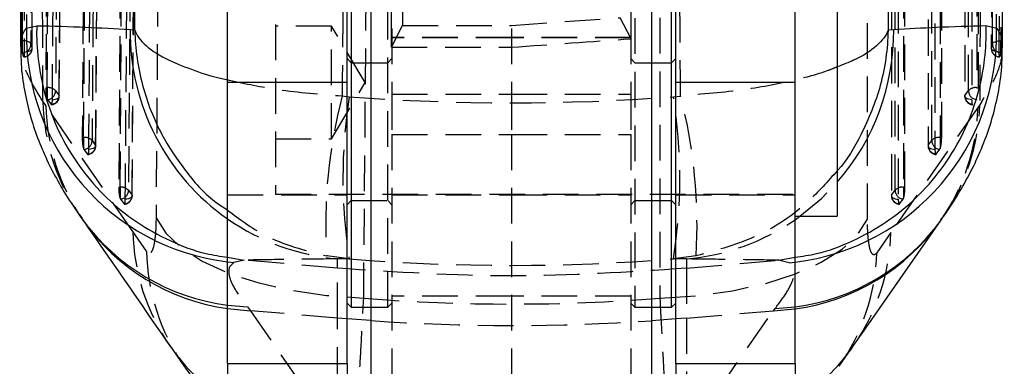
# Model space of a CAD drawing. Extents: x 36 to 353, y 12 to 287.
# Tile 10 of 15: x 318 to 353, y 214 to 226. Entities that reach past the tile are written whole.
import ezdxf

# ---------------------------------------------------------------- set-up
doc = ezdxf.new("R2010")
doc.units = 0
doc.linetypes.add('HIDDEN', pattern=[1.905, 1.27, -0.635])
doc.layers.get('0').update_dxf_attribs({"linetype": 'CONTINUOUS'})

msp = doc.modelspace()

# ---------------------------------------------------------------- linework, layer by layer
at = {"color": 7, "linetype": 'CONTINUOUS'}
for p, q in [((317.756725, 243.990124), (317.786264, 225.287754)), ((325.15932, 224.017029), (325.15932, 231.717028)), ((345.359319, 224.017029), (345.359319, 231.717028)), ((329.40932, 224.017029), (329.40932, 231.066313)), ((329.559319, 231.066311), (329.559319, 216.017186)), ((330.25932, 231.066302), (330.25932, 211.066399)), ((340.259319, 211.066399), (340.259319, 231.066302)), ((340.95932, 216.017186), (340.95932, 231.066311)), ((341.109319, 224.017029), (341.109319, 231.066313)), ((346.859319, 228.779687), (346.859319, 219.254686)), ((317.99879, 226.43704), (318.000573, 225.952208)), ((352.526543, 225.9501), (352.529458, 226.451847)), ((318.000573, 225.952208), (318.364815, 226.039874)), ((321.689056, 225.902466), (321.853601, 225.890806)), ((348.670449, 225.888984), (348.869214, 225.903235)), ((352.155351, 226.041941), (352.526543, 225.9501)), ((329.40932, 224.017029), (325.15932, 224.017029)), ((325.15932, 214.017186), (325.15932, 224.017029)), ((329.40932, 214.017186), (329.40932, 224.017029)), ((345.359319, 224.017029), (341.109319, 224.017029)), ((341.109319, 214.017186), (341.109319, 224.017029)), ((345.359319, 214.017186), (345.359319, 224.017029)), ((345.359319, 219.254686), (346.859319, 219.254686)), ((329.40932, 216.167186), (329.559319, 216.017186)), ((329.559319, 216.017186), (330.25932, 216.017186)), ((340.259319, 216.017186), (340.95932, 216.017186)), ((340.95932, 216.017186), (341.109319, 216.167186)), ((323.101632, 214.653571), (323.597553, 213.936526)), ((346.930587, 213.917429), (347.444706, 214.652559)), ((325.15932, 214.017186), (329.40932, 214.017186)), ((325.15932, 214.017186), (325.15932, 196.674858)), ((329.40932, 214.017186), (329.40932, 211.066501)), ((341.109319, 214.017186), (345.359319, 214.017186)), ((341.109319, 214.017186), (341.109319, 211.0665)), ((345.359319, 214.017186), (345.359319, 196.674858))]:
    msp.add_line(p, q, dxfattribs=at)
at = {"color": 7, "linetype": 'HIDDEN'}
for p, q in [((330.997767, 225.274985), (330.997767, 241.949926)), ((339.520883, 225.572974), (339.520883, 241.651938)), ((318.816307, 240.971936), (318.684434, 223.83199)), ((351.884202, 223.83199), (351.883988, 240.971936)), ((319.165883, 223.527413), (319.296117, 240.556985)), ((351.400727, 240.559308), (351.400838, 223.529748)), ((320.102283, 238.079775), (319.982614, 222.061377)), ((350.577919, 222.061377), (350.578761, 238.079775)), ((320.463953, 221.756872), (320.581821, 237.664897)), ((350.09553, 237.667168), (350.094553, 221.759157)), ((321.38764, 235.187615), (321.28119, 220.290765)), ((349.271519, 220.290765), (349.27372, 235.187615)), ((321.762455, 219.986365), (321.866879, 234.772843)), ((348.79053, 234.775039), (348.788137, 219.988575)), ((330.85932, 216.017186), (330.85932, 232.017186)), ((339.65932, 232.017186), (339.65932, 216.017186)), ((347.935166, 219.149884), (347.932849, 231.035382)), ((331.009319, 229.751319), (331.009319, 223.60613)), ((335.25932, 229.751319), (335.25932, 223.60613)), ((339.50932, 229.751319), (339.50932, 223.60613)), ((318.197488, 225.238259), (318.204277, 228.741413)), ((318.198418, 225.229755), (318.204432, 228.743459)), ((326.85932, 227.985937), (326.85932, 220.048436)), ((335.25932, 226.05084), (339.129324, 226.322565)), ((339.520883, 225.572974), (339.129324, 226.322565)), ((328.85932, 226.017186), (326.85932, 226.017186)), ((328.85932, 222.017186), (328.85932, 226.017186)), ((330.061041, 224.017186), (328.85932, 226.017186)), ((330.997767, 225.274985), (331.388554, 226.050428)), ((317.837478, 225.503863), (317.852074, 225.503863)), ((317.852074, 225.100886), (317.852074, 225.503863)), ((335.25932, 225.615806), (331.009319, 225.615806)), ((335.25932, 225.607422), (331.009319, 225.607422)), ((339.50932, 225.615806), (335.25932, 225.615806)), ((339.50932, 225.607422), (335.25932, 225.607422)), ((352.688219, 225.110298), (352.688219, 225.503863)), ((352.688219, 225.503863), (352.701941, 225.503863)), ((317.855879, 225.077833), (317.852074, 225.100886)), ((352.688219, 225.110298), (352.683644, 225.077847)), ((329.40932, 224.865795), (329.559319, 224.715796)), ((329.559319, 224.715796), (330.85932, 224.715796)), ((330.85932, 224.715796), (331.009319, 224.865795)), ((339.50932, 224.865795), (339.65932, 224.715796)), ((339.65932, 224.715796), (340.95932, 224.715796)), ((340.95932, 224.715796), (341.109319, 224.865795)), ((329.40932, 224.017344), (325.15932, 224.017344)), ((328.85932, 222.017186), (330.061041, 224.017186)), ((345.359319, 224.017344), (341.109319, 224.017344)), ((318.684434, 223.83199), (318.734165, 223.83199)), ((318.734165, 223.83199), (318.734165, 223.434478)), ((319.033879, 223.724703), (319.16164, 223.550437)), ((351.405685, 223.552634), (351.534252, 223.726904)), ((351.833844, 223.83199), (351.884202, 223.83199)), ((318.688999, 223.193386), (318.580398, 223.347928)), ((318.734165, 223.434478), (318.746806, 223.409376)), ((318.746806, 223.409376), (318.874575, 223.235106)), ((329.235286, 223.539568), (329.489495, 223.509039)), ((331.009319, 223.60613), (331.009319, 222.172597)), ((331.009319, 223.60613), (335.25932, 223.60613)), ((335.25932, 223.60613), (335.25932, 222.172597)), ((335.25932, 223.60613), (339.50932, 223.60613)), ((339.50932, 223.60613), (339.50932, 222.172597)), ((341.030248, 223.506191), (341.284692, 223.536631)), ((351.81893, 223.409581), (351.833844, 223.440368)), ((321.784785, 218.714812), (318.688999, 223.193386)), ((351.8713, 223.135136), (348.770468, 218.680496)), ((351.933203, 223.223253), (351.8713, 223.135136)), ((319.982614, 222.061377), (320.032366, 222.061377)), ((320.032366, 222.061377), (320.032366, 221.664034)), ((320.332076, 221.954156), (320.459867, 221.779893)), ((326.85932, 222.017186), (328.85932, 222.017186)), ((331.009319, 222.172597), (335.25932, 222.172597)), ((331.009319, 222.172597), (331.009319, 204.666283)), ((335.25932, 222.172597), (335.25932, 204.666246)), ((335.25932, 222.172597), (339.50932, 222.172597)), ((339.50932, 222.172597), (339.50932, 204.666283)), ((350.099389, 221.782042), (350.227964, 221.956311)), ((350.527554, 222.061377), (350.527554, 221.669808)), ((350.527554, 222.061377), (350.577919, 222.061377)), ((320.032366, 221.664034), (320.045074, 221.63877)), ((320.045074, 221.63877), (320.172875, 221.4645)), ((350.384042, 221.4647), (350.51262, 221.638971)), ((350.51262, 221.638971), (350.527554, 221.669808)), ((321.28119, 220.290765), (321.330976, 220.290765)), ((321.330976, 220.290765), (321.330976, 219.89367)), ((321.630679, 220.183641), (321.758526, 220.009382)), ((348.792965, 220.01146), (348.921557, 220.185727)), ((349.221145, 220.290765), (349.221145, 219.899272)), ((349.221145, 220.290765), (349.271519, 220.290765)), ((321.330976, 219.89367), (321.343784, 219.868166)), ((321.343784, 219.868166), (321.471645, 219.693897)), ((325.15932, 220.017186), (329.40932, 220.017186)), ((326.85932, 220.048436), (345.359319, 220.048436)), ((329.40932, 219.667186), (329.559319, 219.817186)), ((329.559319, 219.817186), (330.85932, 219.817186)), ((330.85932, 219.817186), (331.009319, 219.667186)), ((331.009319, 220.017187), (335.25932, 220.017187)), ((335.25932, 220.017187), (339.50932, 220.017187)), ((339.50932, 219.667186), (339.65932, 219.817186)), ((339.65932, 219.817186), (340.95932, 219.817186)), ((340.95932, 219.817186), (341.109319, 219.667186)), ((341.109319, 220.017186), (345.359319, 220.017186)), ((349.077585, 219.694091), (349.206181, 219.868361)), ((349.206181, 219.868361), (349.221145, 219.899272)), ((322.269327, 218.015552), (321.784785, 218.714812)), ((348.770468, 218.680496), (348.267927, 217.960408)), ((325.15932, 217.7988), (325.740375, 217.697102)), ((325.746387, 217.696574), (325.37871, 217.611802)), ((325.740375, 217.697102), (325.746387, 217.696574)), ((329.069005, 217.405883), (325.746387, 217.696574)), ((329.489495, 217.742497), (328.685994, 217.848829)), ((329.489495, 217.742497), (329.069005, 217.741382)), ((329.069005, 217.405883), (329.069005, 217.741382)), ((341.834528, 217.845426), (341.030248, 217.739395)), ((341.489221, 217.738017), (341.030248, 217.739395)), ((341.489221, 217.738017), (341.489221, 217.405883)), ((341.489221, 217.405883), (344.77386, 217.693251)), ((344.77386, 217.693251), (344.779861, 217.693779)), ((345.148506, 217.604319), (344.77386, 217.693251)), ((344.779861, 217.693779), (345.359319, 217.795195)), ((325.15932, 217.635192), (325.37871, 217.611802)), ((329.069005, 215.633451), (329.069005, 217.405883)), ((341.489221, 217.405883), (341.489221, 215.633451)), ((345.148506, 217.604319), (345.359319, 217.626701)), ((335.25932, 216.417187), (331.009319, 216.417187)), ((339.50932, 216.417187), (335.25932, 216.417187)), ((325.15932, 216.095258), (325.865045, 216.033362)), ((325.15932, 215.971707), (325.973639, 215.896212)), ((325.865045, 216.033362), (325.973639, 215.896212)), ((330.25932, 216.017186), (330.85932, 216.017186)), ((330.85932, 216.017186), (331.009319, 216.167186)), ((339.50932, 216.167186), (339.65932, 216.017186)), ((339.65932, 216.017186), (340.259319, 216.017186)), ((344.589919, 215.896665), (344.651819, 215.974906)), ((344.589919, 215.896665), (345.359319, 215.965578)), ((344.651819, 215.974906), (345.359319, 216.036264)), ((329.069005, 215.633451), (325.973639, 215.896212)), ((325.973639, 215.896212), (329.069005, 211.423394)), ((329.069005, 211.423394), (329.069005, 215.633451)), ((329.40932, 215.60536), (329.069005, 215.633451)), ((341.489221, 215.633451), (341.109319, 215.602195)), ((341.489221, 215.633451), (344.589919, 215.896665)), ((341.489221, 211.44371), (344.589919, 215.896665)), ((341.489221, 215.633451), (341.489221, 211.44371))]:
    msp.add_line(p, q, dxfattribs=at)
at = {"color": 8, "linetype": 'CONTINUOUS'}
for p, q in [((345.359319, 219.133028), (345.530981, 219.254686)), ((330.25932, 215.542151), (329.40932, 215.60536)), ((341.109319, 215.602195), (340.259319, 215.539449))]:
    msp.add_line(p, q, dxfattribs=at)
at = {"color": 7, "linetype": 'HIDDEN', "flags": 128}
for points in [[(318.734165, 223.83199), (318.799892, 232.37191), (318.865926, 240.971936)], [(319.165663, 240.864603), (319.161424, 240.312009), (319.144461, 238.101632), (319.076506, 229.260123), (319.033879, 223.724703)], [(351.534252, 223.726904), (351.534247, 224.279513), (351.534219, 226.489949), (351.53412, 235.331694), (351.534062, 240.866835)], [(351.833661, 240.971936), (351.833747, 232.370299), (351.833844, 223.83199)], [(319.16164, 223.550437), (319.165888, 224.103032), (319.182874, 226.313409), (319.250711, 235.154918), (319.292252, 240.579948)], [(351.405592, 240.582178), (351.405594, 240.029568), (351.405605, 237.819134), (351.405652, 228.977388), (351.405685, 223.552634)], [(318.92037, 223.403791), (318.924611, 223.956387), (318.941574, 226.16677), (319.009316, 235.008302), (319.050799, 240.433339)], [(351.645955, 240.433785), (351.645957, 239.881175), (351.645959, 237.670739), (351.645979, 228.828987), (351.645996, 223.40423)], [(320.032366, 222.061377), (320.091984, 230.040476), (320.151887, 238.079775)], [(350.528439, 238.079775), (350.527989, 230.038898), (350.527554, 222.061377)], [(320.451628, 237.972491), (320.447514, 237.419896), (320.431053, 235.209519), (320.365084, 226.368009), (320.332076, 221.954156)], [(320.459867, 221.779893), (320.463988, 222.332486), (320.480461, 224.542864), (320.546231, 233.384373), (320.578169, 237.687838)], [(350.100383, 237.690032), (350.100348, 237.137422), (350.100207, 234.926988), (350.099653, 226.085248), (350.099389, 221.782042)], [(350.227964, 221.956311), (350.227994, 222.50892), (350.228112, 224.719355), (350.228595, 233.561095), (350.22884, 237.974689)], [(320.21863, 221.633193), (320.222742, 222.185788), (320.239183, 224.396174), (320.304818, 233.237716), (320.336689, 237.541188)], [(350.340755, 237.541627), (350.340717, 236.989018), (350.340567, 234.77858), (350.339974, 225.936831), (350.33969, 221.633622)], [(321.330976, 220.290765), (321.383965, 227.709021), (321.437218, 235.187615)], [(321.736965, 235.080399), (321.733034, 234.527804), (321.717302, 232.317428), (321.654226, 223.475921), (321.630679, 220.183641)], [(348.921557, 220.185727), (348.92164, 220.738335), (348.921971, 222.948769), (348.923305, 231.790504), (348.923805, 235.082548)], [(349.223406, 235.187615), (349.222265, 227.707492), (349.221145, 220.290765)], [(321.517344, 219.8626), (321.521263, 220.415197), (321.536931, 222.625586), (321.599453, 231.467141), (321.621895, 234.649042)], [(321.758526, 220.009382), (321.762458, 220.561976), (321.778178, 222.772352), (321.840906, 231.613858), (321.863422, 234.79575)], [(348.795374, 234.797892), (348.795283, 234.245284), (348.794921, 232.034849), (348.79348, 223.193116), (348.792965, 220.01146)], [(349.03576, 234.64947), (349.035666, 234.096861), (349.035288, 231.886424), (349.033786, 223.044676), (349.033249, 219.863015)], [(322.696466, 231.093165), (322.653867, 225.097783), (322.61187, 219.203414)], [(330.002415, 216.3405), (330.050688, 222.232998), (330.099646, 228.226491)], [(340.543377, 228.224189), (340.544949, 222.234035), (340.546508, 216.339768)], [(318.156163, 225.382388), (318.147714, 225.406376), (318.128643, 225.429272), (318.099632, 225.450253), (318.061724, 225.468564), (318.016283, 225.483548), (317.964939, 225.494667), (317.909538, 225.501521), (317.852074, 225.503863)], [(352.384086, 225.382949), (352.392388, 225.406967), (352.411364, 225.429869), (352.44033, 225.450825), (352.478239, 225.469083), (352.523725, 225.48398), (352.575143, 225.494982), (352.630642, 225.50169), (352.688219, 225.503863)], [(317.91537, 225.102683), (317.974002, 225.10681), (318.029569, 225.115647), (318.079948, 225.128858), (318.123217, 225.145938), (318.157728, 225.166236), (318.18216, 225.188978), (318.195584, 225.213295), (318.197488, 225.238259)], [(352.628642, 225.102728), (352.569971, 225.106977), (352.51433, 225.115933), (352.463843, 225.129253), (352.420437, 225.146427), (352.38577, 225.166803), (352.361164, 225.1896), (352.347558, 225.21395), (352.345473, 225.238922)], [(318.92037, 223.403791), (318.976992, 223.410542), (319.02928, 223.421784), (319.075265, 223.437092), (319.113213, 223.45589), (319.141696, 223.47747), (319.159643, 223.50102), (319.166375, 223.525651), (319.16164, 223.550437)], [(351.645996, 223.40423), (351.589435, 223.411403), (351.537234, 223.423032), (351.491359, 223.438679), (351.453538, 223.457754), (351.425194, 223.47954), (351.407395, 223.503216), (351.400809, 223.52789), (351.405685, 223.552634)], [(320.459867, 221.779893), (320.464608, 221.755107), (320.457881, 221.730475), (320.43994, 221.706922), (320.411461, 221.685334), (320.373516, 221.666528), (320.327536, 221.65121), (320.27525, 221.639957), (320.21863, 221.633193)], [(350.099389, 221.782042), (350.09451, 221.757298), (350.101094, 221.732622), (350.118893, 221.708945), (350.147235, 221.687158), (350.185055, 221.668081), (350.230928, 221.652431), (350.283128, 221.640799), (350.33969, 221.633622)], [(345.530981, 219.254686), (346.300256, 219.891245), (346.859319, 220.469904)], [(321.758526, 220.009382), (321.763275, 219.984599), (321.756556, 219.959964), (321.738623, 219.936405), (321.710152, 219.914809), (321.672215, 219.895989), (321.626241, 219.880655), (321.57396, 219.869384), (321.517344, 219.8626)], [(348.792965, 220.01146), (348.788085, 219.986716), (348.794665, 219.96204), (348.812461, 219.938361), (348.840801, 219.916571), (348.87862, 219.89749), (348.924491, 219.881836), (348.976689, 219.870198), (349.033249, 219.863015)], [(322.61187, 219.203414), (322.95587, 218.654612), (323.507272, 218.135874), (324.25112, 217.661268), (325.167244, 217.243665), (326.230798, 216.89439), (327.412942, 216.622914), (328.681615, 216.4366), (330.002415, 216.3405)], [(340.546508, 216.339768), (341.865364, 216.427871), (343.132335, 216.606129), (344.313168, 216.869723), (345.375939, 217.211525), (346.291914, 217.622296), (347.03633, 218.090929), (347.589062, 218.604756), (347.935166, 219.149884)]]:
    msp.add_lwpolyline(points, dxfattribs=at)
at = {"color": 7, "linetype": 'CONTINUOUS', "flags": 128}
msp.add_lwpolyline([(347.444663, 214.651644), (347.817658, 215.187177), (350.54607, 219.105631)], dxfattribs=at)
at = {"color": 8, "linetype": 'CONTINUOUS'}
for centre, radius, start, end in [((326.144658, 225.722707), 8.147318, 178.3858243, 263.0536342), ((329.818345, 225.826067), 8.129649, 179.4615505, 235.0339736), ((344.381956, 225.715826), 8.147956, 276.8893299, 1.6476253), ((340.730968, 225.825315), 8.138619, 318.8506127, 0.5485596), ((326.111774, 223.614912), 7.579734, 215.9179845, 262.7812417), ((326.196365, 223.4587), 7.558474, 215.0271087, 262.1139763), ((344.416153, 223.546338), 7.569067, 277.1581148, 324.2230986), ((344.368117, 223.456685), 7.556399, 277.5374284, 324.8436151), ((329.178837, 218.862507), 7.395304, 214.7706069, 237.0762222), ((341.380231, 218.879971), 7.392994, 302.5628305, 325.117144), ((329.659109, 218.158386), 7.388196, 214.8679199, 232.4790774)]:
    msp.add_arc(centre, radius, start, end, dxfattribs=at)
at = {"color": 7, "linetype": 'HIDDEN'}
for centre, radius, start, end in [((317.85147, 225.382495), 0.304694, 270.8291867, 359.9798069), ((352.6885, 225.382224), 0.304415, 179.8635665, 269.0859414), ((317.891954, 225.237618), 0.305534, 271.2216248, 0.1202585), ((317.893647, 225.230266), 0.3045, 271.5594176, 359.9040504), ((352.649372, 225.230266), 0.3045, 179.854868, 268.1557337), ((352.650715, 225.23734), 0.305246, 179.7028921, 268.6795128), ((318.77989, 223.487448), 0.347563, 43.0489719, 97.5598056), ((318.721095, 223.721123), 0.312805, 274.7148868, 0.6557156), ((351.846981, 223.721103), 0.312782, 178.9372599, 264.8546788), ((351.785972, 223.48887), 0.346443, 82.0573643, 136.6006504), ((326.06085, 223.519049), 7.482409, 181.3104609, 215.552255), ((318.848858, 223.546849), 0.312802, 274.7157187, 0.6572066), ((318.861927, 223.52975), 0.3045, 275.0067453, 359.5596071), ((346.751309, 218.976973), 18.100507, 165.3999603, 183.573368), ((347.735957, 220.625768), 18.472862, 171.0204778, 188.9795222), ((322.662713, 220.622793), 18.59248, 351.0783262, 8.9216738), ((323.656238, 218.961357), 18.212511, 356.4871307, 14.5494833), ((351.705277, 223.52975), 0.3045, 180.0003663, 264.6706629), ((351.718414, 223.546832), 0.312782, 178.9370746, 264.8543242), ((326.132768, 223.35224), 7.445464, 181.2225353, 214.6371328), ((344.433429, 223.348592), 7.440933, 325.2345384, 358.3561521), ((344.471348, 223.444402), 7.465131, 325.9518576, 358.302403), ((320.078153, 221.716871), 0.347536, 43.0600842, 97.5705402), ((320.019294, 221.950509), 0.312803, 274.7274466, 0.6680036), ((350.540691, 221.95049), 0.31278, 178.9335313, 264.8511123), ((350.479662, 221.718274), 0.346429, 82.0537369, 136.597839), ((320.147087, 221.776236), 0.312801, 274.7287783, 0.6697021), ((320.160158, 221.759138), 0.3045, 275.0205046, 359.5728478), ((350.398978, 221.759138), 0.3045, 179.9964668, 264.6758931), ((350.412115, 221.776219), 0.312781, 178.9331766, 264.8505736), ((321.376852, 219.946309), 0.347498, 43.0764631, 97.5862054), ((321.317897, 220.179898), 0.312805, 274.7472429, 0.6854966), ((349.234282, 220.179876), 0.31278, 178.9281384, 264.8453021), ((349.173227, 219.947677), 0.346418, 82.0490805, 136.5930426), ((321.445746, 220.005625), 0.312802, 274.7492385, 0.6882148), ((321.458823, 219.988525), 0.3045, 275.0413581, 359.5924333), ((349.092553, 219.988525), 0.3045, 179.9906966, 264.6699369), ((349.105691, 220.005606), 0.312781, 178.9277338, 264.8446462), ((329.780288, 225.780361), 8.070385, 235.0694307, 264.9436777), ((340.777981, 225.776973), 8.070357, 275.0560354, 304.5882411), ((329.227888, 218.878811), 7.444909, 181.2622375, 214.6583949), ((341.332782, 218.895464), 7.440792, 325.22824, 358.3444703), ((329.717745, 218.182837), 7.450296, 181.2865969, 214.7644071), ((340.824632, 218.177735), 7.446467, 325.0943858, 358.3275661), ((335.279114, 288.799352), 73.428984, 266.08005572, 273.88898164)]:
    msp.add_arc(centre, radius, start, end, dxfattribs=at)
for centre, major_axis, ratio, start_param, end_param in [((335.279113, 225.89218), (71.252987, 4.983056), 0.008616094, 4.711508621, 4.771352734), ((335.279113, 225.890795), (71.253, 0), 0.008658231, 4.652266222, 4.712111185), ((335.279113, 288.188237), (71.253, 0), 0.910751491, 4.631044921, 4.793191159), ((335.279113, 288.188237), (71.253, 0), 0.991950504, 4.631044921, 4.793191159), ((335.279113, 291.747207), (0, 75.614336), 0.942321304, 3.067468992, 3.215585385)]:
    msp.add_ellipse(centre, major_axis=major_axis, ratio=ratio, start_param=start_param, end_param=end_param, dxfattribs=at)
for points, knots in [([(329.379052, 243.685408), (329.358519, 240.330128), (329.317425, 233.614799), (329.262679, 226.899568), (329.235286, 223.539568)], [0, 0, 0, 0, 0.499644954, 1, 1, 1, 1]), ([(341.284692, 223.536631), (341.256818, 226.89751), (341.201108, 233.614709), (341.159482, 240.332012), (341.138683, 243.688384)], [0, 0, 0, 0, 0.5003391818, 1, 1, 1, 1]), ([(317.837478, 225.503863), (317.838583, 227.019568), (317.840793, 230.050979), (317.847157, 235.926062), (317.854202, 240.285429), (317.858798, 243.129097)], [0, 0, 0, 0, 0.257988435, 0.515976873, 1, 1, 1, 1]), ([(317.852074, 225.503863), (317.85538, 228.535273), (317.861789, 234.410364), (317.873104, 240.285428), (317.878581, 243.129097)], [0, 0, 0, 0, 0.515976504, 1, 1, 1, 1]), ([(318.182335, 243.009637), (318.176776, 240.049572), (318.167385, 235.049739), (318.159868, 229.173977), (318.157019, 226.258291), (318.156163, 225.382388)], [0, 0, 0, 0, 0.503778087, 0.85092978, 1, 1, 1, 1]), ([(352.384086, 225.382949), (352.384606, 225.567189), (352.387208, 226.488392), (352.397942, 230.357416), (352.410337, 235.146406), (352.422276, 240.100519), (352.426898, 242.106805), (352.428976, 243.008891)], [0, 0, 0, 0, 0.031358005, 0.156790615, 0.658520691, 0.846460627, 1, 1, 1, 1]), ([(352.733006, 243.129097), (352.726141, 240.191555), (352.719224, 237.23151), (352.70431, 231.356458), (352.696234, 228.418909), (352.688219, 225.503863)], [0, 0, 0, 0, 0.499999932, 0.503830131, 1, 1, 1, 1]), ([(352.748662, 243.129097), (352.741502, 240.191562), (352.727183, 234.316492), (352.710355, 228.441406), (352.701941, 225.503863)], [0, 0, 0, 0, 0.500000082, 1, 1, 1, 1]), ([(317.96063, 242.729694), (317.96007, 242.548728), (317.957227, 241.630834), (317.945624, 237.765237), (317.93019, 232.070534), (317.919645, 227.112749), (317.91537, 225.102683)], [0, 0, 0, 0, 0.030799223, 0.156219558, 0.657900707, 1, 1, 1, 1]), ([(352.38479, 242.857729), (352.382508, 241.721105), (352.370713, 235.84555), (352.355991, 229.969979), (352.344117, 225.231035)], [0, 0, 0, 0, 0.193449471, 1, 1, 1, 1]), ([(352.385632, 242.866489), (352.385256, 242.682251), (352.383377, 241.761062), (352.375338, 237.892058), (352.364676, 233.101385), (352.352785, 228.146711), (352.347739, 226.139863), (352.345473, 225.238922)], [0, 0, 0, 0, 0.031355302, 0.15677628, 0.658460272, 0.846671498, 1, 1, 1, 1]), ([(352.628642, 225.102728), (352.629082, 225.286373), (352.631289, 226.206945), (352.640364, 230.075209), (352.652875, 235.767203), (352.662573, 240.722261), (352.666502, 242.729631)], [0, 0, 0, 0, 0.031255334, 0.15667547, 0.658356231, 1, 1, 1, 1]), ([(318.580398, 223.347928), (318.57485, 226.201564), (318.562646, 232.478301), (318.55172, 238.75248), (318.545762, 242.174186)], [0, 0, 0, 0, 0.454636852, 1, 1, 1, 1]), ([(351.999234, 241.79307), (351.990615, 239.19483), (351.970093, 233.008181), (351.946745, 226.815285), (351.933203, 223.223253)], [0, 0, 0, 0, 0.419975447, 1, 1, 1, 1]), ([(331.363682, 238.048258), (331.365912, 237.792587), (331.370371, 237.281243), (331.376241, 236.205025), (331.381267, 234.932279), (331.3853, 233.482594), (331.388191, 231.897435), (331.389908, 230.224316), (331.390335, 228.509932), (331.389716, 227.108305), (331.388831, 226.302872), (331.388554, 226.050428)], [0, 0, 0, 0, 0.1182591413, 0.23651882, 0.354778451, 0.4730381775, 0.5912908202, 0.7095432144, 0.8277829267, 0.9460225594, 1, 1, 1, 1]), ([(331.388554, 226.050428), (331.918621, 226.050479), (333.208891, 226.050606), (334.499133, 226.050753), (335.25932, 226.05084)], [0, 0, 0, 0, 0.410818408, 1, 1, 1, 1]), ([(317.852074, 225.100886), (317.850319, 225.118619), (317.84681, 225.154085), (317.842416, 225.24075), (317.839236, 225.340186), (317.837655, 225.432096), (317.837527, 225.483915), (317.837478, 225.503863)], [0, 0, 0, 0, 0.216340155, 0.432689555, 0.648886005, 0.864832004, 1, 1, 1, 1]), ([(318.156163, 225.382388), (318.161484, 225.361915), (318.173973, 225.313859), (318.188913, 225.265828), (318.197488, 225.238259)], [0, 0, 0, 0, 0.426013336, 1, 1, 1, 1]), ([(352.345473, 225.238922), (352.353542, 225.266544), (352.367562, 225.314541), (352.379162, 225.362563), (352.384086, 225.382949)], [0, 0, 0, 0, 0.5754945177, 1, 1, 1, 1]), ([(352.701941, 225.503863), (352.701705, 225.471402), (352.701232, 225.40648), (352.698696, 225.301722), (352.695039, 225.206727), (352.691299, 225.143782), (352.688933, 225.11806), (352.688219, 225.110298)], [0, 0, 0, 0, 0.225501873, 0.45099701, 0.676592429, 0.902404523, 1, 1, 1, 1]), ([(318.580398, 223.347928), (318.403263, 223.638847), (318.048991, 224.220691), (317.80903, 224.860643), (317.812016, 225.162428), (317.813169, 225.278848)], [0, 0, 0, 0, 0.380505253, 0.761016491, 1, 1, 1, 1]), ([(317.898468, 224.932153), (317.88594, 224.972253), (317.870772, 225.020801), (317.858087, 225.069379), (317.855879, 225.077833)], [0, 0, 0, 0, 0.825965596, 1, 1, 1, 1]), ([(317.91537, 225.102683), (317.915089, 225.07472), (317.914512, 225.017161), (317.910852, 224.954058), (317.907052, 224.937408), (317.905152, 224.929083)], [0, 0, 0, 0, 0.320851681, 0.66042545, 1, 1, 1, 1]), ([(352.717282, 225.244411), (352.719529, 225.131779), (352.725732, 224.820978), (352.487658, 224.154674), (352.11802, 223.533724), (351.933203, 223.223253)], [0, 0, 0, 0, 0.221293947, 0.610650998, 1, 1, 1, 1]), ([(352.636961, 224.93052), (352.635263, 224.939814), (352.631868, 224.958402), (352.628998, 225.022024), (352.628754, 225.077223), (352.628642, 225.102728)], [0, 0, 0, 0, 0.34978576, 0.699568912, 1, 1, 1, 1]), ([(352.683644, 225.077847), (352.673295, 225.037212), (352.660925, 224.988642), (352.646103, 224.940104), (352.643681, 224.932175)], [0, 0, 0, 0, 0.836631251, 1, 1, 1, 1]), ([(317.902404, 224.930116), (317.901186, 224.928976), (317.899901, 224.927773), (317.898539, 224.931937), (317.898468, 224.932153)], [0, 0, 0, 0, 0.947990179, 1, 1, 1, 1]), ([(352.643681, 224.932175), (352.643428, 224.93136), (352.642137, 224.927203), (352.640957, 224.928882), (352.640008, 224.930232)], [0, 0, 0, 0, 0.195821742, 1, 1, 1, 1]), ([(346.859319, 224.573987), (346.752152, 224.52898), (346.348663, 224.359525), (345.275626, 224.068418), (343.541438, 223.720223), (342.058599, 223.599591), (341.284692, 223.536631)], [0, 0, 0, 0, 0.084564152, 0.318389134, 0.64426152, 1, 1, 1, 1]), ([(325.228157, 224.098306), (325.790829, 223.977096), (327.008412, 223.714806), (328.45643, 223.600858), (329.235286, 223.539568)], [0, 0, 0, 0, 0.462122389, 1, 1, 1, 1]), ([(318.684434, 223.83199), (318.684786, 223.79993), (318.68549, 223.735816), (318.694037, 223.632381), (318.707098, 223.538099), (318.721385, 223.471485), (318.730784, 223.444269), (318.734165, 223.434478)], [0, 0, 0, 0, 0.217388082, 0.43472846, 0.653439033, 0.875328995, 1, 1, 1, 1]), ([(318.896423, 223.232236), (318.901108, 223.242281), (318.910476, 223.262371), (318.918477, 223.326385), (318.919787, 223.379969), (318.92037, 223.403791)], [0, 0, 0, 0, 0.357105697, 0.714187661, 1, 1, 1, 1]), ([(351.645996, 223.40423), (351.646611, 223.374685), (351.647841, 223.315594), (351.657035, 223.252672), (351.666735, 223.236975), (351.671585, 223.229126)], [0, 0, 0, 0, 0.333334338, 0.666680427, 1, 1, 1, 1]), ([(318.874575, 223.235106), (318.876382, 223.232715), (318.880915, 223.226716), (318.884993, 223.229156), (318.887445, 223.230624)], [0, 0, 0, 0, 0.3987075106, 1, 1, 1, 1]), ([(351.677443, 223.230453), (351.681034, 223.22952), (351.685198, 223.22844), (351.689737, 223.23448), (351.690361, 223.23531)], [0, 0, 0, 0, 0.862548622, 1, 1, 1, 1]), ([(319.982614, 222.061377), (319.982973, 222.029316), (319.983693, 221.9652), (319.99226, 221.861768), (320.005341, 221.767482), (320.019623, 221.70097), (320.029005, 221.673776), (320.032366, 221.664034)], [0, 0, 0, 0, 0.217552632, 0.435061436, 0.653950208, 0.876034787, 1, 1, 1, 1]), ([(350.527554, 221.669808), (350.533761, 221.690093), (350.546176, 221.730667), (350.561972, 221.823249), (350.573154, 221.925907), (350.577535, 222.007857), (350.57784, 222.050358), (350.577919, 222.061377)], [0, 0, 0, 0, 0.232118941, 0.4642928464, 0.6943606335, 0.9207530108, 1, 1, 1, 1]), ([(320.194669, 221.461558), (320.199356, 221.471563), (320.208729, 221.491571), (320.216744, 221.555582), (320.218049, 221.609265), (320.21863, 221.633193)], [0, 0, 0, 0, 0.356660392, 0.7132536, 1, 1, 1, 1]), ([(350.33969, 221.633622), (350.339694, 221.631097), (350.339751, 221.597769), (350.342345, 221.539588), (350.351623, 221.47815), (350.361572, 221.464408), (350.366547, 221.457538)], [0, 0, 0, 0, 0.026595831, 0.351065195, 0.675544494, 1, 1, 1, 1]), ([(320.172875, 221.4645), (320.174661, 221.462137), (320.179194, 221.45614), (320.183275, 221.458558), (320.185748, 221.460023)], [0, 0, 0, 0, 0.393987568, 1, 1, 1, 1]), ([(350.371099, 221.459302), (350.375179, 221.458865), (350.379382, 221.458415), (350.383909, 221.464521), (350.384042, 221.4647)], [0, 0, 0, 0, 0.970557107, 1, 1, 1, 1]), ([(346.859319, 220.877515), (346.527585, 220.501653), (345.728141, 219.595864), (344.042474, 218.446597), (342.591712, 218.051589), (341.834528, 217.845426)], [0, 0, 0, 0, 0.253223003, 0.6102412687, 1, 1, 1, 1]), ([(321.28119, 220.290765), (321.28156, 220.258704), (321.2823, 220.194588), (321.290901, 220.091155), (321.304013, 219.996866), (321.318286, 219.930497), (321.327644, 219.903339), (321.330976, 219.89367)], [0, 0, 0, 0, 0.217810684, 0.435572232, 0.654719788, 0.877067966, 1, 1, 1, 1]), ([(349.221145, 219.899272), (349.227353, 219.919572), (349.239772, 219.960181), (349.255568, 220.052779), (349.266755, 220.155453), (349.271132, 220.237344), (349.27144, 220.279794), (349.271519, 220.290765)], [0, 0, 0, 0, 0.232178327, 0.464447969, 0.69459534, 0.921065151, 1, 1, 1, 1]), ([(321.49336, 219.690849), (321.498051, 219.700798), (321.507433, 219.720695), (321.515468, 219.784674), (321.516764, 219.838514), (321.517344, 219.8626)], [0, 0, 0, 0, 0.355916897, 0.711870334, 1, 1, 1, 1]), ([(349.033249, 219.863015), (349.033253, 219.860445), (349.033309, 219.82709), (349.035907, 219.768867), (349.045183, 219.707478), (349.055136, 219.693768), (349.060112, 219.686913)], [0, 0, 0, 0, 0.027068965, 0.35136248, 0.675692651, 1, 1, 1, 1]), ([(321.471645, 219.693897), (321.4734, 219.691577), (321.477936, 219.685579), (321.482019, 219.687965), (321.484523, 219.689427)], [0, 0, 0, 0, 0.386864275, 1, 1, 1, 1]), ([(325.15932, 219.477933), (325.581995, 219.158099), (326.629777, 218.365251), (327.917649, 218.0418), (328.685994, 217.848829)], [0, 0, 0, 0, 0.403399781, 1, 1, 1, 1]), ([(349.06464, 219.688681), (349.068717, 219.68824), (349.072909, 219.687787), (349.077461, 219.693923), (349.077585, 219.694091)], [0, 0, 0, 0, 0.972559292, 1, 1, 1, 1]), ([(322.61187, 219.203414), (322.606617, 218.991301), (322.601338, 218.778204), (322.569739, 218.430163), (322.531035, 218.181828), (322.442515, 217.952148), (322.354171, 217.912905), (322.288762, 217.992039), (322.269327, 218.015552)], [0, 0, 0, 0, 0.235156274, 0.236247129, 0.472332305, 0.635247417, 0.891622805, 1, 1, 1, 1]), ([(348.267927, 217.960408), (348.26672, 217.9587), (348.221058, 217.894118), (348.133087, 217.849951), (348.041548, 218.012092), (347.975168, 218.326714), (347.940427, 218.695166), (347.936555, 219.029828), (347.935166, 219.149884)], [0, 0, 0, 0, 0.006657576, 0.251811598, 0.497180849, 0.631987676, 0.867980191, 1, 1, 1, 1]), ([(329.069005, 217.741382), (328.538576, 217.735003), (327.414899, 217.721491), (326.318972, 217.705529), (325.740375, 217.697102)], [0, 0, 0, 0, 0.4720472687, 1, 1, 1, 1]), ([(344.779861, 217.693779), (344.19313, 217.702414), (343.109814, 217.718357), (341.998596, 217.731838), (341.489221, 217.738017)], [0, 0, 0, 0, 0.541606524, 1, 1, 1, 1]), ([(325.37871, 217.611802), (325.310767, 217.554094), (325.174887, 217.438683), (325.202456, 217.101843), (325.401299, 216.649352), (325.710465, 216.238691), (325.865045, 216.033362)], [0, 0, 0, 0, 0.246010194, 0.492000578, 0.746003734, 1, 1, 1, 1]), ([(341.489221, 217.405883), (339.419185, 217.270313), (335.279113, 216.999174), (331.139041, 217.270313), (329.069005, 217.405883)], [0, 0, 0, 0, 0.499999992, 1, 1, 1, 1]), ([(344.651819, 215.974906), (344.805299, 216.180149), (345.112263, 216.590641), (345.322705, 217.05898), (345.360631, 217.417554), (345.219217, 217.542062), (345.148506, 217.604319)], [0, 0, 0, 0, 0.245832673, 0.491672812, 0.745823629, 1, 1, 1, 1]), ([(329.615707, 210.720746), (329.614363, 210.619649), (329.611411, 210.397563), (329.627673, 210.39532), (329.663269, 210.710096), (329.716714, 211.404213), (329.782357, 212.410572), (329.849312, 213.530948), (329.922735, 214.840988), (329.975855, 215.840662), (330.002415, 216.3405)], [0, 0, 0, 0, 0.106309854, 0.233537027, 0.36076261, 0.52336044, 0.642348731, 0.761336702, 0.880668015, 1, 1, 1, 1]), ([(340.546508, 216.339768), (340.57503, 215.78393), (340.629136, 214.729521), (340.702043, 213.394053), (340.768916, 212.244374), (340.827155, 211.343246), (340.874157, 210.725603), (340.906706, 210.41143), (340.925353, 210.377767), (340.923184, 210.605183), (340.922099, 210.718892)], [0, 0, 0, 0, 0.132849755, 0.252012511, 0.37117531, 0.506324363, 0.628859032, 0.751394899, 0.875696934, 1, 1, 1, 1])]:
    msp.add_open_spline(points, degree=3, knots=knots, dxfattribs=at)
at = {"color": 7, "linetype": 'CONTINUOUS'}
for points, knots in [([(352.744255, 225.248329), (352.7467, 225.865186), (352.771383, 232.091323), (352.790437, 238.304549), (352.807603, 243.902197)], [0, 0, 0, 0, 0.099075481, 1, 1, 1, 1]), ([(321.853601, 225.890806), (321.870081, 228.483683), (321.903205, 233.695167), (321.929968, 238.906725), (321.943415, 241.525369)], [0, 0, 0, 0, 0.497531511, 1, 1, 1, 1]), ([(348.579252, 241.528757), (348.592882, 238.909131), (348.620005, 233.695834), (348.653691, 228.482616), (348.670449, 225.888984)], [0, 0, 0, 0, 0.502489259, 1, 1, 1, 1]), ([(318.364815, 226.039874), (318.363234, 225.97252), (318.352764, 225.526604), (318.41167, 224.622969), (318.691617, 223.357344), (319.205893, 222.083412), (319.929543, 220.916557), (320.834753, 219.885842), (321.902166, 219.02322), (323.097807, 218.359218), (324.198508, 217.941263), (324.903983, 217.83666), (325.15932, 217.7988)], [0, 0, 0, 0, 0.0172894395, 0.1144648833, 0.2314880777, 0.3485113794, 0.4655335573, 0.5825557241, 0.6995772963, 0.8165989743, 0.9336206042, 1, 1, 1, 1]), ([(318.364815, 226.039874), (318.942015, 226.025945), (320.036366, 225.999538), (321.158686, 225.933617), (321.689056, 225.902466)], [0, 0, 0, 0, 0.527435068, 1, 1, 1, 1]), ([(345.359319, 217.795195), (345.615199, 217.833127), (346.321226, 217.937787), (347.422465, 218.35588), (348.618117, 219.019899), (349.685546, 219.882517), (350.590769, 220.913232), (351.314428, 222.080087), (351.828711, 223.354021), (352.109055, 224.621395), (352.167785, 225.526883), (352.156977, 225.974585), (352.155351, 226.041941)], [0, 0, 0, 0, 0.066479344, 0.183430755, 0.300382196, 0.417333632, 0.534285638, 0.651237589, 0.76819065, 0.885143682, 0.982720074, 1, 1, 1, 1]), ([(348.869214, 225.903235), (349.378519, 225.933687), (350.488348, 226.000046), (351.570048, 226.027232), (352.155351, 226.041941)], [0, 0, 0, 0, 0.458903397, 1, 1, 1, 1]), ([(317.799322, 225.278682), (317.799137, 225.075998), (317.798649, 224.540803), (317.916955, 223.725205), (318.118145, 222.843357), (318.396052, 222.011046), (318.731336, 221.228667), (319.131395, 220.464396), (319.545679, 219.777566), (319.847321, 219.358993), (319.980792, 219.173782)], [0, 0, 0, 0, 0.071075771, 0.187678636, 0.30562768, 0.427833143, 0.56029589, 0.701573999, 0.867952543, 1, 1, 1, 1]), ([(350.546938, 219.129345), (350.602605, 219.201736), (350.863375, 219.540848), (351.245454, 220.166353), (351.705149, 221.00013), (352.075481, 221.832424), (352.375365, 222.689856), (352.594557, 223.598384), (352.727308, 224.45151), (352.729814, 225.019219), (352.730806, 225.244123)], [0, 0, 0, 0, 0.052262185, 0.244819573, 0.407609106, 0.549953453, 0.679535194, 0.802125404, 0.92160998, 1, 1, 1, 1]), ([(319.968468, 219.174918), (319.97549, 219.165434), (319.985481, 219.151941), (320.000787, 219.128598), (320.005334, 219.121663)], [0, 0, 0, 0, 0.702943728, 1, 1, 1, 1]), ([(320.003293, 219.125588), (320.280585, 218.72465), (321.311648, 217.233834), (322.347124, 215.739376), (323.10412, 214.646835)], [0, 0, 0, 0, 0.268938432, 1, 1, 1, 1]), ([(350.545905, 219.105268), (350.551335, 219.11313), (350.559086, 219.124352), (350.564952, 219.132368), (350.566709, 219.134767)], [0, 0, 0, 0, 0.700605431, 1, 1, 1, 1])]:
    msp.add_open_spline(points, degree=3, knots=knots, dxfattribs=at)
at = {"color": 8, "linetype": 'CONTINUOUS'}
for points, knots in [([(317.813169, 225.278848), (317.804983, 225.358122), (317.775665, 225.642056), (317.906365, 225.822293), (318.000573, 225.952208)], [0, 0, 0, 0, 0.279199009, 1, 1, 1, 1]), ([(321.853601, 225.890806), (321.854122, 225.889094), (321.912088, 225.698753), (322.185016, 225.327922), (322.953024, 224.83758), (323.971234, 224.442756), (324.705547, 224.196545), (325.189652, 224.105544), (325.228157, 224.098306)], [0, 0, 0, 0, 0.00257331, 0.286040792, 0.554835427, 0.768224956, 0.98156508, 1, 1, 1, 1]), ([(321.853601, 225.890806), (321.853715, 225.884858), (321.866405, 225.223811), (322.050661, 223.93753), (322.705431, 222.248757), (323.623363, 220.884989), (324.411439, 219.954781), (325.001603, 219.578493), (325.15932, 219.477933)], [0, 0, 0, 0, 0.002429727, 0.270006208, 0.523740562, 0.725170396, 0.926553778, 1, 1, 1, 1]), ([(348.670449, 225.888984), (348.670336, 225.883036), (348.657678, 225.220778), (348.480984, 223.924781), (347.792325, 222.263115), (347.216702, 221.254124), (346.863335, 220.881746), (346.859319, 220.877515)], [0, 0, 0, 0, 0.003336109, 0.371433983, 0.72041762, 0.996822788, 1, 1, 1, 1]), ([(348.670449, 225.888984), (348.669928, 225.887272), (348.611915, 225.696658), (348.33111, 225.325896), (347.664415, 224.881127), (347.061727, 224.651204), (346.859319, 224.573987)], [0, 0, 0, 0, 0.003719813, 0.414145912, 0.803246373, 1, 1, 1, 1]), ([(352.526543, 225.9501), (352.619461, 225.815802), (352.751149, 225.625466), (352.724985, 225.331081), (352.717282, 225.244411)], [0, 0, 0, 0, 0.705588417, 1, 1, 1, 1])]:
    msp.add_open_spline(points, degree=3, knots=knots, dxfattribs=at)

doc.saveas('drawing.dxf')
